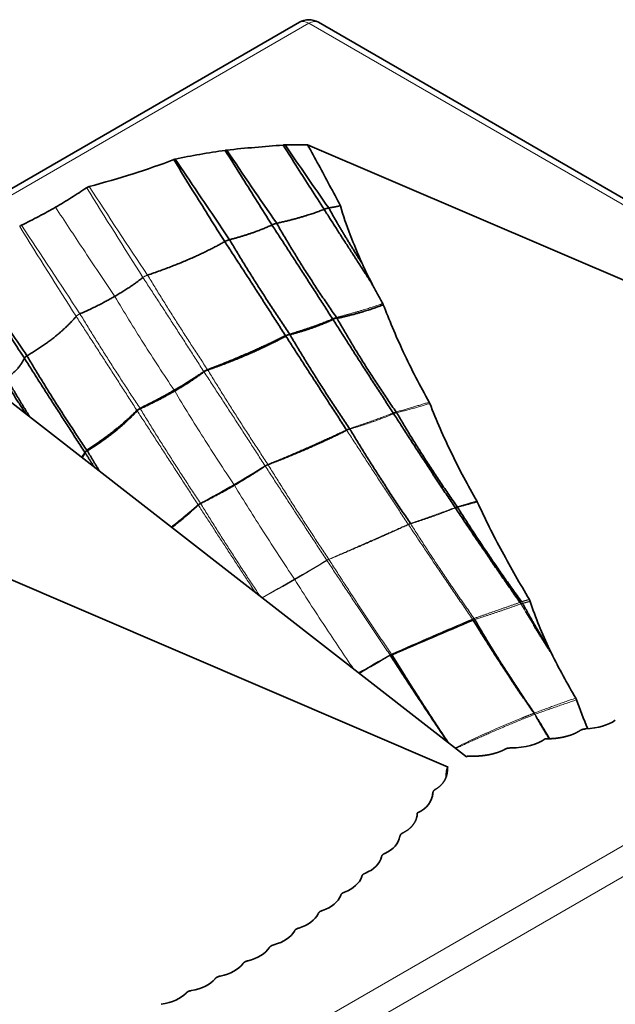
# Model space of a CAD drawing. Header units: millimetres. Extents: x 7 to 415, y 7 to 290.
# Tile 84 of 86: x 389.52 to 395.78, y 117.7 to 128.04. Entities that reach past the tile are written whole.
import ezdxf

# ---------------------------------------------------------------- set-up
doc = ezdxf.new("R2010")
doc.units = ezdxf.units.MM
doc.layers.add('Sichtbar (ISO)', color=7, linetype='Continuous', lineweight=35)
doc.layers.add('Sichtbar schmal (ISO)', color=7, linetype='Continuous', lineweight=18)

msp = doc.modelspace()

# ---------------------------------------------------------------- linework, layer by layer
at = {"layer": 'Sichtbar (ISO)'}
for p, q in [((392.456, 128.009), (286.673, 66.935)), ((392.656, 128.009), (401.785, 122.738)), ((392.542, 126.722), (399.89, 123.572)), ((388.756, 124.537), (394.212, 120.294)), ((386.673, 123.334), (394.021, 120.184)), ((394.223, 120.3), (394.212, 120.294)), ((394.011, 120.178), (394.021, 120.184)), ((394.011, 120.178), (394.011, 120.174))]:
    msp.add_line(p, q, dxfattribs=at)
msp.add_arc((392.556, 127.835), 0.2, 60, 120, dxfattribs=at)
for centre, major_axis, ratio, start_param, end_param in [((393.789, 124.548), (-0.718, 1.109), 0.093519, 0.509798, 0.819444), ((405.645, 129.899), (32.588, 15.25), 0.077658, 4.29211, 4.320121), ((401.139, 118.495), (-5.688, 4.264), 0.413876, 0.551515, 0.621946), ((395.264, 120.886), (-0.594, 0.089), 0.484983, 1.987526, 2.677644), ((394.511, 120.68), (-0.602, 0.088), 0.464499, 1.915942, 2.703915), ((393.353, 120.011), (-0.5, 0.14), 0.638448, 2.489402, 3.277374), ((392.995, 119.576), (-0.516, 0.127), 0.619206, 2.484617, 3.174735), ((392.8, 119.369), (-0.521, 0.119), 0.610703, 2.439828, 3.124599), ((392.59, 119.17), (-0.527, 0.113), 0.601505, 2.39625, 3.076434), ((392.368, 118.979), (-0.533, 0.107), 0.591767, 2.353834, 3.030203), ((392.131, 118.796), (-0.539, 0.102), 0.581607, 2.312566, 2.985989), ((391.881, 118.621), (-0.544, 0.098), 0.571129, 2.272418, 2.943836), ((391.618, 118.453), (-0.55, 0.094), 0.560427, 2.233355, 2.903752), ((391.341, 118.293), (0.556, -0.092), 0.549578, 5.337259, 6.007655), ((391.051, 118.141), (0.562, -0.09), 0.538663, 5.300217, 5.971635), ((390.747, 117.997), (0.568, -0.088), 0.527737, 5.264152, 5.937575)]:
    msp.add_ellipse(centre, major_axis=major_axis, ratio=ratio, start_param=start_param, end_param=end_param, dxfattribs=at)
for points, knots in [([(391.694, 126.666), (391.792, 126.677), (391.891, 126.686), (392.088, 126.703), (392.187, 126.71), (392.285, 126.719)], [-0.06012104, -0.06012104, -0.06012104, -0.06012104, -0.02989562, -0.02989562, 0, 0, 0, 0]), ([(392.285, 126.719), (392.289, 126.719), (392.292, 126.72), (392.3, 126.72), (392.304, 126.72), (392.307, 126.72)], [-0.002240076, -0.002240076, -0.002240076, -0.002240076, -0.001141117, -0.001141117, 0, 0, 0, 0]), ([(392.285, 126.719), (392.336, 126.639), (392.387, 126.559), (392.531, 126.334), (392.624, 126.189), (392.716, 126.044)], [-0.08048799, -0.08048799, -0.08048799, -0.08048799, -0.05197876, -0.05197876, 0, 0, 0, 0]), ([(392.307, 126.72), (392.352, 126.721), (392.396, 126.721), (392.474, 126.722), (392.508, 126.722), (392.542, 126.722)], [-0.0266442, -0.0266442, -0.0266442, -0.0266442, -0.01336919, -0.01336919, -0.00318637, -0.00318637, -0.00318637, -0.00318637]), ([(392.887, 126.081), (392.814, 126.222), (392.735, 126.37), (392.618, 126.584), (392.583, 126.649), (392.542, 126.722)], [0, 0, 0, 0, 0.04806119, 0.04806119, 0.07488068, 0.07488068, 0.07488068, 0.07488068]), ([(390.247, 126.283), (390.403, 126.325), (390.557, 126.369), (390.855, 126.463), (390.997, 126.512), (391.136, 126.566)], [-0.1018724, -0.1018724, -0.1018724, -0.1018724, -0.0501361, -0.0501361, 0, 0, 0, 0]), ([(391.136, 126.566), (391.138, 126.567), (391.141, 126.568), (391.146, 126.57), (391.149, 126.57), (391.152, 126.571)], [-0.001802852, -0.001802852, -0.001802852, -0.001802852, -0.000918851, -0.000918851, 0, 0, 0, 0]), ([(391.136, 126.566), (391.21, 126.446), (391.284, 126.325), (391.463, 126.038), (391.567, 125.871), (391.672, 125.705)], [-0.1018463, -0.1018463, -0.1018463, -0.1018463, -0.0592709, -0.0592709, 0, 0, 0, 0]), ([(391.152, 126.571), (391.237, 126.59), (391.323, 126.606), (391.498, 126.636), (391.59, 126.65), (391.676, 126.663)], [-0.05336849, -0.05336849, -0.05336849, -0.05336849, -0.0267651, -0.0267651, 0, 0, 0, 0]), ([(391.152, 126.571), (391.231, 126.453), (391.311, 126.335), (391.501, 126.053), (391.612, 125.889), (391.723, 125.725)], [0.0163333, 0.0163333, 0.0163333, 0.0163333, 0.0590689, 0.0590689, 0.1186889, 0.1186889, 0.1186889, 0.1186889]), ([(391.676, 126.663), (391.679, 126.664), (391.682, 126.664), (391.688, 126.665), (391.691, 126.665), (391.694, 126.666)], [-0.001854, -0.001854, -0.001854, -0.001854, -0.000940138, -0.000940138, 0, 0, 0, 0]), ([(391.676, 126.663), (391.737, 126.566), (391.799, 126.468), (391.963, 126.207), (392.066, 126.043), (392.168, 125.88)], [-0.09289361, -0.09289361, -0.09289361, -0.09289361, -0.0582404, -0.0582404, 0, 0, 0, 0]), ([(389.893, 126.066), (389.95, 126.099), (390.006, 126.132), (390.115, 126.201), (390.168, 126.236), (390.221, 126.271)], [-0.0484354, -0.0484354, -0.0484354, -0.0484354, -0.02423798, -0.02423798, 0, 0, 0, 0]), ([(390.221, 126.271), (390.224, 126.274), (390.228, 126.276), (390.237, 126.28), (390.242, 126.282), (390.247, 126.283)], [-0.003359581, -0.003359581, -0.003359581, -0.003359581, -0.001690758, -0.001690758, 0, 0, 0, 0]), ([(389.893, 126.066), (389.836, 126.033), (389.778, 126.001), (389.659, 125.938), (389.599, 125.907), (389.537, 125.877)], [-0.0484354, -0.0484354, -0.0484354, -0.0484354, -0.02423798, -0.02423798, 0, 0, 0, 0]), ([(393.111, 125.483), (393.069, 125.58), (393.028, 125.678), (392.952, 125.877), (392.917, 125.978), (392.887, 126.081)], [0, 0, 0, 0, 0.03197268, 0.03197268, 0.06404415, 0.06404415, 0.06404415, 0.06404415]), ([(389.537, 125.877), (389.533, 125.875), (389.529, 125.872), (389.522, 125.867), (389.52, 125.865), (389.517, 125.862)], [-0.003359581, -0.003359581, -0.003359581, -0.003359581, -0.001690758, -0.001690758, 0, 0, 0, 0]), ([(389.019, 125.339), (389.094, 125.219), (389.17, 125.099), (389.353, 124.812), (389.459, 124.646), (389.567, 124.48)], [0.0163333, 0.0163333, 0.0163333, 0.0163333, 0.0590689, 0.0590689, 0.1186889, 0.1186889, 0.1186889, 0.1186889]), ([(389.027, 125.349), (389.105, 125.231), (389.184, 125.113), (389.373, 124.832), (389.484, 124.668), (389.594, 124.505)], [-0.1018463, -0.1018463, -0.1018463, -0.1018463, -0.0592709, -0.0592709, 0, 0, 0, 0]), ([(393.333, 125.054), (393.314, 125.087), (393.296, 125.121), (393.259, 125.188), (393.241, 125.222), (393.223, 125.256)], [0, 0, 0, 0, 0.01160688, 0.01160688, 0.02322044, 0.02322044, 0.02322044, 0.02322044]), ([(393.338, 125.042), (393.338, 125.044), (393.337, 125.046), (393.335, 125.05), (393.334, 125.052), (393.333, 125.054)], [0, 0, 0, 0, 0.000656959, 0.000656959, 0.001313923, 0.001313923, 0.001313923, 0.001313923]), ([(393.821, 124.019), (393.723, 124.19), (393.633, 124.364), (393.465, 124.726), (393.4, 124.887), (393.338, 125.042)], [0, 0, 0, 0, 0.0598344, 0.0598344, 0.1191258, 0.1191258, 0.1191258, 0.1191258]), ([(393.827, 124.006), (393.826, 124.008), (393.825, 124.01), (393.823, 124.015), (393.822, 124.017), (393.821, 124.019)], [0, 0, 0, 0, 0.0007072, 0.0007072, 0.001414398, 0.001414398, 0.001414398, 0.001414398]), ([(394.322, 122.981), (394.228, 123.144), (394.138, 123.311), (393.972, 123.654), (393.897, 123.826), (393.827, 124.006)], [0, 0, 0, 0, 0.0572748, 0.0572748, 0.1146286, 0.1146286, 0.1146286, 0.1146286]), ([(394.326, 122.972), (394.326, 122.974), (394.325, 122.975), (394.323, 122.978), (394.323, 122.979), (394.322, 122.981)], [0, 0, 0, 0, 0.0004575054, 0.0004575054, 0.0009150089, 0.0009150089, 0.0009150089, 0.0009150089]), ([(394.873, 121.947), (394.774, 122.112), (394.678, 122.279), (394.494, 122.621), (394.407, 122.794), (394.326, 122.972)], [0, 0, 0, 0, 0.0585643, 0.0585643, 0.1173896, 0.1173896, 0.1173896, 0.1173896]), ([(394.882, 121.927), (394.881, 121.931), (394.88, 121.934), (394.877, 121.941), (394.875, 121.944), (394.873, 121.947)], [0, 0, 0, 0, 0.001093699, 0.001093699, 0.002187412, 0.002187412, 0.002187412, 0.002187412]), ([(395.085, 121.423), (395.046, 121.505), (395.009, 121.588), (394.941, 121.755), (394.91, 121.841), (394.882, 121.927)], [0, 0, 0, 0, 0.02713991, 0.02713991, 0.05432741, 0.05432741, 0.05432741, 0.05432741]), ([(395.104, 121.383), (395.101, 121.39), (395.098, 121.396), (395.091, 121.41), (395.088, 121.417), (395.085, 121.423)], [0, 0, 0, 0, 0.002259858, 0.002259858, 0.004520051, 0.004520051, 0.004520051, 0.004520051]), ([(395.361, 120.911), (395.316, 120.987), (395.271, 121.065), (395.186, 121.222), (395.144, 121.302), (395.104, 121.383)], [0, 0, 0, 0, 0.02708604, 0.02708604, 0.05422198, 0.05422198, 0.05422198, 0.05422198]), ([(395.37, 120.893), (395.369, 120.896), (395.367, 120.899), (395.365, 120.905), (395.363, 120.908), (395.361, 120.911)], [0, 0, 0, 0, 0.000987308, 0.000987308, 0.001974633, 0.001974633, 0.001974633, 0.001974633])]:
    msp.add_open_spline(points, degree=3, knots=knots, dxfattribs=at)
for points, degree in [([(392.307, 126.72), (392.457, 126.499), (392.61, 126.279), (392.765, 126.058)], 3), ([(391.694, 126.666), (391.866, 126.409), (392.04, 126.153), (392.218, 125.897)], 3), ([(392.765, 126.058), (392.828, 126.069), (392.887, 126.081)], 2), ([(392.765, 126.058), (392.925, 125.771), (393.111, 125.483)], 2), ([(392.218, 125.897), (392.51, 125.961), (392.716, 126.044)], 2), ([(392.716, 126.044), (392.963, 125.657), (393.223, 125.256)], 2), ([(391.723, 125.725), (391.986, 125.794), (392.168, 125.88)], 2), ([(392.168, 125.88), (392.483, 125.397), (392.805, 124.894)], 2), ([(392.218, 125.897), (392.501, 125.403), (392.846, 124.909)], 2), ([(390.861, 125.353), (391.336, 125.514), (391.672, 125.705)], 2), ([(391.672, 125.705), (391.99, 125.219), (392.31, 124.718)], 2), ([(391.723, 125.725), (392.016, 125.229), (392.353, 124.735)], 2), ([(390.516, 125.13), (390.682, 125.225), (390.812, 125.328)], 2), ([(390.516, 125.13), (390.351, 125.034), (390.151, 124.946)], 2), ([(392.852, 124.899), (393.128, 124.959), (393.338, 125.042)], 2), ([(390.111, 124.92), (389.922, 124.697), (389.594, 124.505)], 2), ([(392.357, 124.728), (392.617, 124.796), (392.81, 124.887)], 2), ([(392.81, 124.887), (393.116, 124.405), (393.443, 123.905)], 2), ([(392.852, 124.899), (393.13, 124.409), (393.473, 123.916)], 2), ([(391.492, 124.36), (391.948, 124.533), (392.31, 124.718)], 2), ([(391.494, 124.357), (391.957, 124.519), (392.314, 124.712)], 2), ([(392.314, 124.712), (392.628, 124.227), (392.951, 123.728)], 2), ([(392.357, 124.728), (392.647, 124.235), (392.983, 123.741)], 2), ([(389.594, 124.505), (389.89, 124.006), (390.224, 123.513)], 2), ([(389.567, 124.48), (389.514, 124.366), (389.38, 124.27)], 2), ([(389.567, 124.48), (389.875, 123.994), (390.202, 123.493)], 2), ([(391.141, 124.144), (391.308, 124.24), (391.452, 124.34)], 2), ([(391.146, 124.136), (391.313, 124.232), (391.454, 124.337)], 2), ([(391.454, 124.337), (391.469, 124.349), (391.494, 124.357)], 2), ([(389.36, 124.246), (389.468, 124.072), (389.581, 123.896)], 2), ([(389.38, 124.27), (389.498, 124.065), (389.626, 123.861)], 2), ([(391.141, 124.144), (390.974, 124.047), (390.782, 123.954)], 2), ([(391.146, 124.136), (390.979, 124.039), (390.784, 123.95)], 2), ([(390.749, 123.932), (390.534, 123.717), (390.224, 123.513)], 2), ([(390.752, 123.928), (390.543, 123.702), (390.228, 123.508)], 2), ([(390.784, 123.95), (390.762, 123.941), (390.752, 123.928)], 2), ([(393.447, 123.898), (393.758, 123.413), (394.093, 122.912)], 2), ([(393.479, 123.908), (393.767, 123.416), (394.116, 122.92)], 2), ([(392.127, 123.363), (392.571, 123.533), (392.954, 123.724)], 2), ([(392.987, 123.736), (393.284, 123.241), (393.624, 122.745)], 2), ([(390.206, 123.487), (390.192, 123.46), (390.174, 123.434)], 2), ([(390.206, 123.487), (390.254, 123.411), (390.302, 123.335)], 2), ([(390.228, 123.508), (390.292, 123.399), (390.358, 123.291)], 2), ([(392.098, 123.348), (392.11, 123.356), (392.127, 123.362)], 2), ([(391.773, 123.146), (391.943, 123.245), (392.097, 123.348)], 2), ([(391.773, 123.146), (391.603, 123.048), (391.418, 122.955)], 2), ([(391.418, 122.955), (391.403, 122.948), (391.394, 122.939)], 2), ([(391.394, 122.939), (391.264, 122.817), (391.116, 122.702)], 2), ([(394.096, 122.908), (394.422, 122.419), (394.774, 121.916)], 2), ([(394.119, 122.914), (394.429, 122.421), (394.791, 121.923)], 2), ([(394.802, 121.906), (394.932, 121.667), (395.085, 121.423)], 2), ([(394.281, 121.731), (394.573, 121.257), (394.91, 120.769)], 2), ([(394.299, 121.737), (394.58, 121.25), (394.925, 120.753)], 2), ([(394.919, 121.676), (395.008, 121.53), (395.104, 121.383)], 2), ([(393.413, 121.359), (393.706, 120.907), (394.015, 120.448)], 2), ([(393.429, 121.367), (393.711, 120.905), (394.022, 120.442)], 2), ([(394.939, 120.724), (395.008, 120.604), (395.082, 120.483)], 2), ([(394.962, 120.691), (395.023, 120.587), (395.087, 120.484)], 2), ([(395.402, 120.568), (395.354, 120.536), (395.294, 120.512), (395.223, 120.494), (395.14, 120.483), (395.039, 120.482)], 5), ([(394.612, 120.371), (394.559, 120.342), (394.494, 120.321), (394.418, 120.306), (394.33, 120.297), (394.223, 120.3)], 5), ([(393.888, 119.953), (393.938, 119.984), (393.975, 120.021), (394.001, 120.065), (394.016, 120.116), (394.011, 120.178)], 5), ([(394.011, 120.174), (394.009, 120.169), (394.007, 120.164), (394.006, 120.159), (394.005, 120.154), (394.003, 120.148)], 5), ([(394.011, 120.174), (394.011, 120.17), (394.011, 120.167), (394.012, 120.163), (394.012, 120.159), (394.012, 120.155)], 5), ([(394.003, 120.148), (394.001, 120.127), (393.999, 120.104), (393.998, 120.081)], 3), ([(393.852, 119.872), (393.854, 119.885), (393.856, 119.897), (393.859, 119.909)], 3), ([(393.858, 119.901), (393.857, 119.896), (393.856, 119.891), (393.855, 119.885), (393.854, 119.88), (393.853, 119.874)], 5), ([(393.548, 119.497), (393.602, 119.525), (393.644, 119.56), (393.675, 119.601), (393.694, 119.648), (393.696, 119.706)], 5), ([(393.694, 119.687), (393.693, 119.68), (393.692, 119.672), (393.691, 119.664)], 3)]:
    msp.add_open_spline(points, degree=degree, dxfattribs=at)
for points, weights, degree in [([(392.716, 126.044), (392.739, 126.053), (392.765, 126.058)], [1, 1.04276263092, 1], 2), ([(392.168, 125.88), (392.191, 125.891), (392.218, 125.897)], [1, 1.04798981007, 1], 2), ([(391.672, 125.705), (391.694, 125.717), (391.723, 125.725)], [1, 1.05312969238, 1], 2), ([(389.594, 124.505), (389.572, 124.492), (389.567, 124.48)], [1, 1.05312969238, 1], 2), ([(391.452, 124.34), (391.468, 124.351), (391.491, 124.36)], [1.00078135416, 1.03592539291, 1.00082128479], 2), ([(390.782, 123.953), (390.761, 123.942), (390.75, 123.932)], [1.00078135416, 1.03592539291, 1.00082128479], 2), ([(395.465, 120.587), (395.449, 120.586), (395.435, 120.584), (395.423, 120.58), (395.412, 120.575), (395.402, 120.568)], [1, 1.03391725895, 1.05087588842, 1.05087588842, 1.03391725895, 1], 5), ([(394.677, 120.387), (394.66, 120.387), (394.647, 120.386), (394.634, 120.383), (394.623, 120.378), (394.612, 120.371)], [1, 1.03162869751, 1.04744304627, 1.04744304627, 1.03162869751, 1], 5), ([(393.86, 119.916), (393.86, 119.925), (393.863, 119.933), (393.868, 119.94), (393.876, 119.947), (393.888, 119.953)], [1, 1.03162869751, 1.04744304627, 1.04744304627, 1.03162869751, 1], 5), ([(393.514, 119.46), (393.515, 119.47), (393.519, 119.478), (393.525, 119.485), (393.535, 119.491), (393.548, 119.497)], [1, 1.03391725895, 1.05087588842, 1.05087588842, 1.03391725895, 1], 5), ([(393.32, 119.245), (393.322, 119.254), (393.326, 119.262), (393.333, 119.269), (393.343, 119.275), (393.356, 119.281)], [1, 1.03390913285, 1.05086369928, 1.05086369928, 1.03390913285, 1], 5), ([(393.112, 119.037), (393.114, 119.047), (393.119, 119.055), (393.127, 119.062), (393.137, 119.067), (393.151, 119.073)], [1, 1.0348407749, 1.05226116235, 1.05226116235, 1.0348407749, 1], 5), ([(392.89, 118.838), (392.893, 118.848), (392.899, 118.855), (392.907, 118.862), (392.917, 118.868), (392.932, 118.873)], [1, 1.03570165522, 1.05355248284, 1.05355248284, 1.03570165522, 1], 5), ([(392.654, 118.647), (392.658, 118.656), (392.664, 118.664), (392.672, 118.67), (392.684, 118.676), (392.699, 118.68)], [1, 1.03648379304, 1.05472568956, 1.05472568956, 1.03648379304, 1], 5), ([(392.404, 118.464), (392.409, 118.473), (392.415, 118.481), (392.424, 118.487), (392.436, 118.492), (392.451, 118.496)], [1, 1.03717955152, 1.05576932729, 1.05576932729, 1.03717955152, 1], 5), ([(392.14, 118.289), (392.146, 118.298), (392.153, 118.305), (392.162, 118.311), (392.174, 118.316), (392.19, 118.32)], [1, 1.03777993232, 1.05666989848, 1.05666989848, 1.03777993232, 1], 5), ([(391.883, 118.14), (391.878, 118.137), (391.873, 118.134), (391.869, 118.131), (391.866, 118.126), (391.863, 118.122)], [1.0478440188, 1.04782292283, 1.04302797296, 1.0334591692, 1.01911651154, 1], 5), ([(391.883, 118.14), (391.888, 118.143), (391.893, 118.146), (391.9, 118.148), (391.907, 118.15), (391.915, 118.152)], [1.0478440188, 1.04782292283, 1.04302797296, 1.0334591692, 1.01911651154, 1], 5), ([(391.626, 117.992), (391.61, 117.989), (391.597, 117.984), (391.587, 117.979), (391.578, 117.972), (391.572, 117.963)], [1, 1.03777993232, 1.05666989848, 1.05666989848, 1.03777993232, 1], 5), ([(391.323, 117.839), (391.306, 117.837), (391.293, 117.833), (391.282, 117.828), (391.274, 117.821), (391.266, 117.812)], [1, 1.03717955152, 1.05576932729, 1.05576932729, 1.03717955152, 1], 5)]:
    msp.add_rational_spline(points, weights, degree=degree, dxfattribs=at)
at = {"layer": 'Sichtbar schmal (ISO)'}
for p, q in [((286.773, 66.925), (392.556, 127.999)), ((392.556, 127.999), (401.685, 122.728)), ((392.314, 124.712), (392.315, 124.713)), ((392.355, 124.728), (392.357, 124.728)), ((391.452, 124.34), (391.452, 124.34)), ((391.454, 124.337), (391.454, 124.337)), ((391.491, 124.36), (391.492, 124.36)), ((391.494, 124.357), (391.494, 124.357)), ((390.75, 123.932), (390.749, 123.932)), ((390.752, 123.928), (390.752, 123.928)), ((390.782, 123.954), (390.782, 123.953)), ((390.784, 123.95), (390.784, 123.95)), ((392.954, 123.724), (392.956, 123.724)), ((392.984, 123.735), (392.987, 123.736)), ((390.206, 123.488), (390.206, 123.487)), ((390.228, 123.508), (390.227, 123.507)), ((392.125, 123.365), (392.125, 123.366)), ((392.127, 123.362), (392.127, 123.363)), ((392.096, 123.35), (392.096, 123.351)), ((392.097, 123.348), (392.098, 123.348)), ((391.416, 122.958), (391.416, 122.958)), ((391.418, 122.955), (391.418, 122.955)), ((391.392, 122.942), (391.392, 122.942)), ((391.394, 122.939), (391.394, 122.939)), ((394.096, 122.908), (394.098, 122.908)), ((393.625, 122.741), (393.626, 122.741)), ((401.685, 122.728), (295.902, 61.654)), ((393.603, 122.733), (393.604, 122.734)), ((296.043, 61.409), (401.826, 122.483)), ((392.744, 122.359), (392.745, 122.359)), ((392.746, 122.357), (392.744, 122.359)), ((392.746, 122.357), (392.746, 122.357)), ((392.765, 122.369), (392.766, 122.369)), ((392.767, 122.367), (392.766, 122.369)), ((392.767, 122.367), (392.767, 122.367)), ((394.274, 121.741), (394.266, 121.754)), ((394.275, 121.74), (394.274, 121.741)), ((393.409, 121.364), (393.41, 121.365)), ((393.41, 121.364), (393.409, 121.364)), ((393.413, 121.359), (393.411, 121.361)), ((393.413, 121.359), (393.414, 121.359)), ((393.424, 121.372), (393.425, 121.372)), ((393.426, 121.372), (393.425, 121.372)), ((393.429, 121.367), (393.428, 121.369)), ((393.428, 121.366), (393.429, 121.367)), ((394.922, 120.752), (394.91, 120.769)), ((394.926, 120.753), (394.925, 120.753)), ((394.939, 120.724), (394.93, 120.74))]:
    msp.add_line(p, q, dxfattribs=at)
for centre, major_axis, ratio, start_param, end_param in [((392.556, 127.835), (-0.1, 0.173), 0.57735, 5.497787, 6.283185), ((392.556, 127.835), (0.1, 0.173), 0.57735, 0, 0.785398), ((436.452, 160.744), (42.941, -79.106), 0.636794, 4.804072, 4.816477), ((425.149, 154.584), (47.977, -78.514), 0.485065, 4.777112, 4.789247), ((438.737, 162.43), (43.668, -80.989), 0.662521, 4.808481, 4.820616), ((426.062, 154.745), (46.834, -76.865), 0.514423, 4.77518, 4.787585), ((388.053, 123.534), (5.45, 1.61), 0.314415, 5.366173, 5.450803), ((388.053, 123.534), (-5.45, -1.61), 0.314415, 2.139951, 2.22458), ((381.678, 121.926), (16.097, 5.743), 0.246562, 5.350579, 5.379022), ((382.643, 126.042), (13.868, 1.732), 0.481854, 5.431726, 5.466513), ((381.678, 121.926), (-16.097, -5.743), 0.246562, 2.181048, 2.208986), ((382.643, 126.042), (-13.868, -1.732), 0.481854, 2.256037, 2.290134), ((397.322, 123.266), (2.932, -4.906), 0.503772, 4.689557, 4.735554), ((407.2, 109.465), (24.902, 1.96), 0.603727, 2.068355, 2.108676), ((416.967, 104.135), (33.843, -3.641), 0.640519, 2.407225, 2.420879), ((408.426, 154.278), (40.698, 38.21), 0.307191, 4.061028, 4.069275), ((397.048, 119.289), (4.939, 1.115), 0.398717, 2.072307, 2.119476)]:
    msp.add_ellipse(centre, major_axis=major_axis, ratio=ratio, start_param=start_param, end_param=end_param, dxfattribs=at)
for points, knots in [([(390.516, 125.13), (390.405, 125.296), (390.294, 125.462), (390.086, 125.774), (389.99, 125.92), (389.893, 126.066)], [-0.1202975, -0.1202975, -0.1202975, -0.1202975, -0.0600379, -0.0600379, -0.0073745, -0.0073745, -0.0073745, -0.0073745]), ([(391.141, 124.144), (391.031, 124.307), (390.924, 124.472), (390.715, 124.801), (390.615, 124.965), (390.516, 125.13)], [-0.1169565, -0.1169565, -0.1169565, -0.1169565, -0.0576653, -0.0576653, 0, 0, 0, 0]), ([(391.146, 124.136), (391.145, 124.137), (391.144, 124.138), (391.143, 124.141), (391.142, 124.142), (391.141, 124.144)], [-0.0009457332, -0.0009457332, -0.0009457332, -0.0009457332, -0.0004740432, -0.0004740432, 0, 0, 0, 0]), ([(391.769, 123.153), (391.66, 123.316), (391.553, 123.48), (391.345, 123.808), (391.245, 123.971), (391.146, 124.136)], [-0.1166023, -0.1166023, -0.1166023, -0.1166023, -0.0575606, -0.0575606, 0, 0, 0, 0]), ([(391.773, 123.146), (391.773, 123.148), (391.772, 123.149), (391.771, 123.151), (391.77, 123.152), (391.769, 123.153)], [-0.0007572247, -0.0007572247, -0.0007572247, -0.0007572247, -0.0003791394, -0.0003791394, -0.000003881, -0.000003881, -0.000003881, -0.000003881]), ([(392.405, 122.16), (392.295, 122.324), (392.187, 122.489), (391.977, 122.818), (391.874, 122.981), (391.773, 123.146)], [-0.11739, -0.11739, -0.11739, -0.11739, -0.0580249, -0.0580249, 0, 0, 0, 0]), ([(392.408, 122.156), (392.407, 122.157), (392.407, 122.157), (392.406, 122.159), (392.406, 122.16), (392.405, 122.16)], [-0.0005177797, -0.0005177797, -0.0005177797, -0.0005177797, -0.0002590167, -0.0002590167, 0, 0, 0, 0]), ([(393.026, 121.217), (392.925, 121.364), (392.825, 121.513), (392.618, 121.826), (392.512, 121.99), (392.408, 122.156)], [-0.1128128, -0.1128128, -0.1128128, -0.1128128, -0.0588414, -0.0588414, 0, 0, 0, 0])]:
    msp.add_open_spline(points, degree=3, knots=knots, dxfattribs=at)
for points, weights in [([(390.812, 125.328), (390.83, 125.342), (390.861, 125.353)], [1, 1.05637322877, 1]), ([(390.151, 124.946), (390.123, 124.934), (390.111, 124.92)], [1, 1.05637322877, 1]), ([(392.805, 124.894), (392.824, 124.902), (392.846, 124.909)], [1, 1.03089169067, 1]), ([(392.805, 124.894), (392.807, 124.89), (392.81, 124.887)], [1, 1.00064253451, 1]), ([(392.846, 124.909), (392.849, 124.904), (392.852, 124.899)], [1, 1.00110612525, 1]), ([(392.31, 124.718), (392.33, 124.727), (392.353, 124.735)], [1, 1.03492526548, 1]), ([(392.31, 124.718), (392.312, 124.715), (392.314, 124.712)], [1, 1.00036045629, 1]), ([(392.353, 124.735), (392.355, 124.732), (392.357, 124.728)], [1, 1.00051023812, 1]), ([(391.452, 124.34), (391.453, 124.338), (391.454, 124.337)], [1, 1.00020338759, 1]), ([(391.492, 124.36), (391.493, 124.359), (391.494, 124.357)], [1, 1.00021568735, 1]), ([(390.749, 123.932), (390.751, 123.93), (390.752, 123.928)], [1, 1.00021568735, 1]), ([(390.782, 123.954), (390.783, 123.952), (390.784, 123.95)], [1, 1.00020338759, 1]), ([(393.443, 123.905), (393.457, 123.911), (393.473, 123.916)], [1, 1.01621283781, 1]), ([(393.443, 123.905), (393.445, 123.902), (393.447, 123.898)], [1, 1.00066789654, 1]), ([(393.473, 123.916), (393.476, 123.912), (393.479, 123.908)], [1, 1.00107602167, 1]), ([(392.951, 123.728), (392.966, 123.735), (392.983, 123.741)], [1, 1.01936196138, 1]), ([(392.951, 123.728), (392.953, 123.726), (392.954, 123.724)], [1, 1.00036150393, 1]), ([(392.983, 123.741), (392.985, 123.738), (392.987, 123.736)], [1, 1.0005191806, 1]), ([(390.224, 123.513), (390.208, 123.502), (390.202, 123.493)], [1, 1.03492526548, 1]), ([(390.202, 123.493), (390.204, 123.49), (390.206, 123.487)], [1, 1.00051023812, 1]), ([(390.224, 123.513), (390.226, 123.511), (390.228, 123.508)], [1, 1.00036045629, 1]), ([(392.096, 123.351), (392.109, 123.358), (392.125, 123.365)], [1.00051175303, 1.0189307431, 1.00056697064]), ([(392.125, 123.366), (392.126, 123.364), (392.127, 123.363)], [1, 1.00015822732, 1]), ([(392.096, 123.35), (392.096, 123.349), (392.097, 123.348)], [1, 1.00014842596, 1]), ([(391.416, 122.958), (391.402, 122.95), (391.392, 122.942)], [1.00051175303, 1.0189307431, 1.00056697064]), ([(391.416, 122.958), (391.417, 122.957), (391.418, 122.955)], [1, 1.00014842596, 1]), ([(391.392, 122.942), (391.393, 122.94), (391.394, 122.939)], [1, 1.00015822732, 1]), ([(394.093, 122.912), (394.104, 122.916), (394.116, 122.92)], [1, 1.00766531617, 1]), ([(394.093, 122.912), (394.095, 122.91), (394.096, 122.908)], [1, 1.00057293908, 1]), ([(394.116, 122.92), (394.117, 122.917), (394.119, 122.914)], [1, 1.00074718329, 1]), ([(393.601, 122.736), (393.612, 122.741), (393.624, 122.745)], [1, 1.01083409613, 1]), ([(393.624, 122.745), (393.625, 122.743), (393.626, 122.741)], [1, 1.00030139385, 1]), ([(393.601, 122.736), (393.602, 122.734), (393.603, 122.733)], [1, 1.00021757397, 1]), ([(392.745, 122.359), (392.754, 122.364), (392.765, 122.369)], [1.00025761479, 1.00923657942, 1.00029022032]), ([(394.774, 121.916), (394.783, 121.92), (394.791, 121.923)], [1, 1.00375063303, 1]), ([(394.774, 121.916), (394.78, 121.909), (394.784, 121.901)], [1, 1.00265995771, 1]), ([(394.791, 121.923), (394.792, 121.921), (394.793, 121.92)], [1, 1.00063802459, 1.00104417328]), ([(394.793, 121.92), (394.796, 121.915), (394.799, 121.911)], [1.00104417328, 1.00225643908, 1.00140293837]), ([(394.799, 121.911), (394.8, 121.908), (394.802, 121.906)], [1.00140293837, 1.00096875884, 1]), ([(394.274, 121.741), (394.283, 121.745), (394.292, 121.748)], [1, 1.00782308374, 1]), ([(394.275, 121.74), (394.278, 121.736), (394.281, 121.731)], [1.00022086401, 1.00092733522, 1]), ([(394.292, 121.748), (394.295, 121.743), (394.299, 121.737)], [1, 1.00143527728, 1]), ([(393.41, 121.365), (393.417, 121.368), (393.424, 121.372)], [1.00062913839, 1.00447518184, 1.00067002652]), ([(393.41, 121.364), (393.41, 121.362), (393.411, 121.361)], [1.00005363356, 1.00017183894, 1.00014899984]), ([(393.426, 121.372), (393.427, 121.37), (393.428, 121.369)], [1.00006059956, 1.00021743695, 1.00016628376]), ([(394.922, 120.752), (394.924, 120.753), (394.925, 120.753)], [1, 1.01461947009, 1]), ([(394.922, 120.752), (394.926, 120.746), (394.93, 120.74)], [1, 1.00160858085, 1]), ([(394.926, 120.753), (394.93, 120.747), (394.933, 120.741)], [1.00009273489, 1.00163094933, 1])]:
    msp.add_rational_spline(points, weights, degree=2, dxfattribs=at)
for points in [[(390.812, 125.328), (391.133, 124.839), (391.452, 124.34)], [(390.861, 125.353), (391.163, 124.855), (391.492, 124.36)], [(392.846, 124.909), (393.117, 124.979), (393.333, 125.054)], [(390.111, 124.92), (390.429, 124.431), (390.749, 123.932)], [(390.151, 124.946), (390.454, 124.447), (390.782, 123.954)], [(392.353, 124.735), (392.608, 124.812), (392.805, 124.894)], [(392.81, 124.887), (392.812, 124.888), (392.814, 124.888)], [(392.814, 124.888), (392.828, 124.895), (392.845, 124.898)], [(392.845, 124.898), (392.848, 124.899), (392.852, 124.899)], [(392.315, 124.713), (392.332, 124.723), (392.355, 124.728)], [(391.454, 124.337), (391.775, 123.848), (392.096, 123.35)], [(391.494, 124.357), (391.797, 123.86), (392.125, 123.366)], [(393.473, 123.916), (393.656, 123.967), (393.821, 124.019)], [(393.479, 123.908), (393.663, 123.953), (393.827, 124.006)], [(390.752, 123.928), (391.07, 123.44), (391.392, 122.942)], [(390.784, 123.95), (391.088, 123.452), (391.416, 122.958)], [(392.983, 123.741), (393.232, 123.822), (393.443, 123.905)], [(392.987, 123.736), (393.24, 123.809), (393.447, 123.898)], [(393.447, 123.898), (393.449, 123.899), (393.451, 123.9)], [(393.451, 123.9), (393.461, 123.904), (393.472, 123.907)], [(393.472, 123.907), (393.475, 123.907), (393.479, 123.908)], [(392.125, 123.366), (392.564, 123.545), (392.951, 123.728)], [(392.954, 123.724), (393.27, 123.236), (393.601, 122.736)], [(392.956, 123.724), (392.969, 123.731), (392.984, 123.735)], [(390.202, 123.493), (390.185, 123.467), (390.166, 123.441)], [(390.227, 123.507), (390.211, 123.498), (390.206, 123.488)], [(392.127, 123.363), (392.434, 122.865), (392.766, 122.369)], [(392.097, 123.348), (392.418, 122.857), (392.744, 122.359)], [(391.418, 122.955), (391.72, 122.466), (392.045, 121.979)], [(394.116, 122.92), (394.22, 122.95), (394.322, 122.981)], [(394.119, 122.914), (394.225, 122.943), (394.326, 122.972)], [(391.392, 122.942), (391.258, 122.824), (391.109, 122.707)], [(391.394, 122.939), (391.691, 122.482), (391.995, 122.019)], [(393.624, 122.745), (393.87, 122.828), (394.093, 122.912)], [(393.626, 122.741), (393.875, 122.819), (394.096, 122.908)], [(394.098, 122.908), (394.107, 122.912), (394.116, 122.914)], [(394.116, 122.914), (394.118, 122.914), (394.119, 122.914)], [(393.604, 122.734), (393.614, 122.738), (393.625, 122.741)], [(393.626, 122.741), (393.939, 122.246), (394.292, 121.748)], [(392.766, 122.369), (393.19, 122.553), (393.601, 122.736)], [(392.767, 122.367), (393.195, 122.546), (393.603, 122.733)], [(393.603, 122.733), (393.925, 122.248), (394.266, 121.754)], [(392.746, 122.357), (392.755, 122.363), (392.767, 122.367)], [(392.746, 122.357), (393.071, 121.864), (393.409, 121.364)], [(392.767, 122.367), (393.083, 121.87), (393.425, 121.372)], [(394.292, 121.748), (394.538, 121.833), (394.774, 121.916)], [(394.791, 121.923), (394.832, 121.935), (394.873, 121.947)], [(394.802, 121.906), (394.842, 121.916), (394.882, 121.927)], [(394.299, 121.737), (394.549, 121.815), (394.784, 121.901)], [(394.784, 121.901), (394.792, 121.904), (394.802, 121.906)], [(394.281, 121.731), (394.289, 121.734), (394.299, 121.737)], [(393.414, 121.359), (393.42, 121.363), (393.428, 121.366)], [(394.925, 120.753), (395.136, 120.834), (395.361, 120.911)], [(394.933, 120.741), (395.145, 120.818), (395.37, 120.893)], [(394.1, 120.382), (394.484, 120.566), (394.93, 120.74)], [(394.283, 120.48), (394.525, 120.593), (394.791, 120.7)], [(394.791, 120.7), (394.856, 120.726), (394.922, 120.752)], [(394.93, 120.74), (394.931, 120.741), (394.933, 120.741)], [(394.933, 120.741), (394.948, 120.716), (394.962, 120.691)]]:
    msp.add_open_spline(points, degree=2, dxfattribs=at)

doc.saveas('drawing.dxf')
